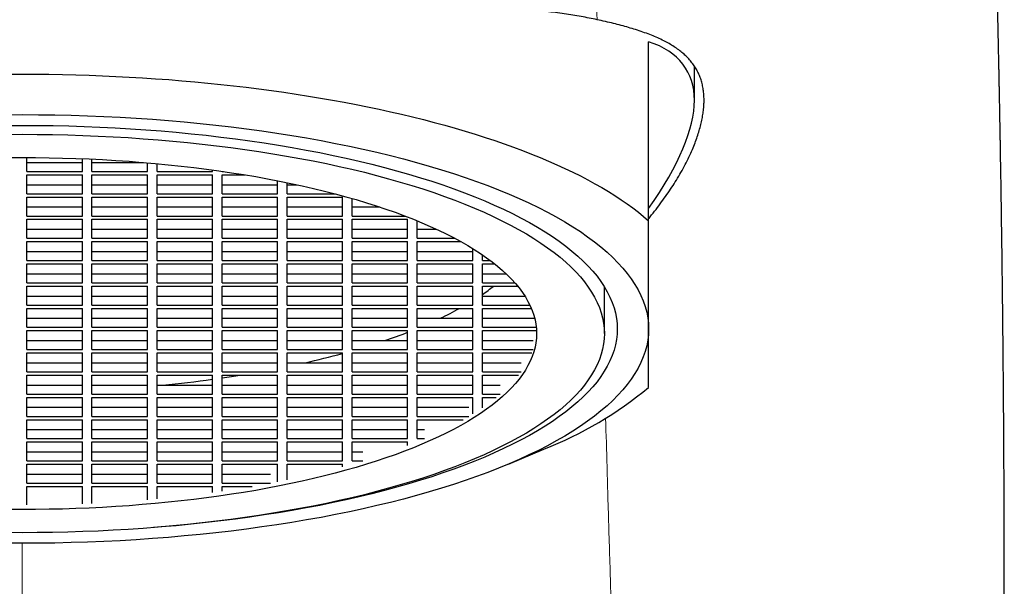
# Model space of a CAD drawing. Header units: millimetres. Extents: x 8 to 573, y 12 to 528.
# Tile 60 of 99: x 300 to 320, y 483 to 495. Entities that reach past the tile are written whole.
import ezdxf

# ---------------------------------------------------------------- set-up
doc = ezdxf.new("R2010")
doc.units = ezdxf.units.MM

msp = doc.modelspace()

# ---------------------------------------------------------------- linework, layer by layer
at = {"color": 7, "linetype": 'Continuous', "lineweight": 30}
for p, q in [((313, 490.684), (313, 494.398)), ((313.95, 493.182), (313.95, 493.89)), ((300.1, 491.705), (300.1, 491.996)), ((301.25, 491.705), (301.25, 491.971)), ((301.45, 491.705), (301.45, 491.962)), ((300.1, 491.893), (301.25, 491.893)), ((301.45, 491.893), (302.519, 491.893)), ((302.6, 491.705), (302.6, 491.886)), ((302.8, 491.705), (302.8, 491.868)), ((300.1, 491.705), (301.25, 491.705)), ((300.1, 491.636), (301.25, 491.636)), ((300.1, 491.243), (300.1, 491.636)), ((301.25, 491.243), (301.25, 491.636)), ((301.45, 491.705), (302.6, 491.705)), ((301.45, 491.243), (301.45, 491.636)), ((301.45, 491.636), (302.6, 491.636)), ((302.6, 491.243), (302.6, 491.636)), ((302.8, 491.705), (303.95, 491.705)), ((302.8, 491.243), (302.8, 491.636)), ((302.8, 491.636), (303.95, 491.636)), ((303.95, 491.705), (303.95, 491.737)), ((303.95, 491.243), (303.95, 491.636)), ((304.15, 491.705), (304.15, 491.709)), ((304.15, 491.705), (304.177, 491.705)), ((304.15, 491.243), (304.15, 491.636)), ((304.15, 491.636), (304.619, 491.636)), ((300.1, 491.431), (301.25, 491.431)), ((301.45, 491.431), (302.6, 491.431)), ((302.8, 491.431), (303.95, 491.431)), ((304.15, 491.431), (305.3, 491.431)), ((305.3, 491.243), (305.3, 491.514)), ((305.5, 491.243), (305.5, 491.474)), ((305.5, 491.431), (305.704, 491.431)), ((300.1, 491.243), (301.25, 491.243)), ((300.1, 491.175), (301.25, 491.175)), ((300.1, 490.781), (300.1, 491.175)), ((301.25, 490.781), (301.25, 491.175)), ((301.45, 491.243), (302.6, 491.243)), ((301.45, 490.781), (301.45, 491.175)), ((301.45, 491.175), (302.6, 491.175)), ((302.6, 490.781), (302.6, 491.175)), ((302.8, 491.243), (303.95, 491.243)), ((302.8, 490.781), (302.8, 491.175)), ((302.8, 491.175), (303.95, 491.175)), ((303.95, 490.781), (303.95, 491.175)), ((304.15, 491.243), (305.3, 491.243)), ((304.15, 490.781), (304.15, 491.175)), ((304.15, 491.175), (305.3, 491.175)), ((305.3, 490.781), (305.3, 491.175)), ((305.5, 491.243), (306.492, 491.243)), ((305.5, 490.781), (305.5, 491.175)), ((305.5, 491.175), (306.65, 491.175)), ((306.65, 490.781), (306.65, 491.175)), ((306.85, 490.781), (306.85, 491.145)), ((300.1, 490.969), (301.25, 490.969)), ((301.45, 490.969), (302.6, 490.969)), ((302.8, 490.969), (303.95, 490.969)), ((304.15, 490.969), (305.3, 490.969)), ((305.5, 490.969), (306.65, 490.969)), ((306.85, 490.969), (307.422, 490.969)), ((300.1, 490.781), (301.25, 490.781)), ((301.45, 490.781), (302.6, 490.781)), ((302.8, 490.781), (303.95, 490.781)), ((304.15, 490.781), (305.3, 490.781)), ((305.5, 490.781), (306.65, 490.781)), ((306.85, 490.781), (307.951, 490.781)), ((300.1, 490.713), (301.25, 490.713)), ((300.1, 490.32), (300.1, 490.713)), ((301.25, 490.32), (301.25, 490.713)), ((301.45, 490.32), (301.45, 490.713)), ((301.45, 490.713), (302.6, 490.713)), ((302.6, 490.32), (302.6, 490.713)), ((302.8, 490.32), (302.8, 490.713)), ((302.8, 490.713), (303.95, 490.713)), ((303.95, 490.32), (303.95, 490.713)), ((304.15, 490.32), (304.15, 490.713)), ((304.15, 490.713), (305.3, 490.713)), ((305.3, 490.32), (305.3, 490.713)), ((305.5, 490.32), (305.5, 490.713)), ((305.5, 490.713), (306.65, 490.713)), ((306.65, 490.32), (306.65, 490.713)), ((306.85, 490.32), (306.85, 490.713)), ((306.85, 490.713), (308, 490.713)), ((308, 490.32), (308, 490.713)), ((308.2, 490.32), (308.2, 490.683)), ((300.1, 490.507), (301.25, 490.507)), ((301.45, 490.507), (302.6, 490.507)), ((302.8, 490.507), (303.95, 490.507)), ((304.15, 490.507), (305.3, 490.507)), ((305.5, 490.507), (306.65, 490.507)), ((306.85, 490.507), (308, 490.507)), ((308.2, 490.507), (308.601, 490.507)), ((300.1, 490.32), (301.25, 490.32)), ((300.1, 490.251), (301.25, 490.251)), ((300.1, 489.858), (300.1, 490.251)), ((301.25, 489.858), (301.25, 490.251)), ((301.45, 490.32), (302.6, 490.32)), ((301.45, 489.858), (301.45, 490.251)), ((301.45, 490.251), (302.6, 490.251)), ((302.6, 489.858), (302.6, 490.251)), ((302.8, 490.32), (303.95, 490.32)), ((302.8, 489.858), (302.8, 490.251)), ((302.8, 490.251), (303.95, 490.251)), ((303.95, 489.858), (303.95, 490.251)), ((304.15, 490.32), (305.3, 490.32)), ((304.15, 489.858), (304.15, 490.251)), ((304.15, 490.251), (305.3, 490.251)), ((305.3, 489.858), (305.3, 490.251)), ((305.5, 490.32), (306.65, 490.32)), ((305.5, 489.858), (305.5, 490.251)), ((305.5, 490.251), (306.65, 490.251)), ((306.65, 489.858), (306.65, 490.251)), ((306.85, 490.32), (308, 490.32)), ((306.85, 489.858), (306.85, 490.251)), ((306.85, 490.251), (308, 490.251)), ((308, 489.858), (308, 490.251)), ((308.2, 490.32), (308.979, 490.32)), ((308.2, 489.858), (308.2, 490.251)), ((308.2, 490.251), (309.105, 490.251)), ((300.1, 490.046), (301.25, 490.046)), ((301.45, 490.046), (302.6, 490.046)), ((302.8, 490.046), (303.95, 490.046)), ((304.15, 490.046), (305.3, 490.046)), ((305.5, 490.046), (306.65, 490.046)), ((306.85, 490.046), (308, 490.046)), ((308.2, 490.046), (309.35, 490.046)), ((309.35, 489.858), (309.35, 490.107)), ((309.55, 489.858), (309.55, 489.977)), ((300.1, 489.858), (301.25, 489.858)), ((300.1, 489.789), (301.25, 489.789)), ((300.1, 489.396), (300.1, 489.789)), ((301.25, 489.396), (301.25, 489.789)), ((301.45, 489.858), (302.6, 489.858)), ((301.45, 489.396), (301.45, 489.789)), ((301.45, 489.789), (302.6, 489.789)), ((302.6, 489.396), (302.6, 489.789)), ((302.8, 489.858), (303.95, 489.858)), ((302.8, 489.396), (302.8, 489.789)), ((302.8, 489.789), (303.95, 489.789)), ((303.95, 489.396), (303.95, 489.789)), ((304.15, 489.858), (305.3, 489.858)), ((304.15, 489.396), (304.15, 489.789)), ((304.15, 489.789), (305.3, 489.789)), ((305.3, 489.396), (305.3, 489.789)), ((305.5, 489.858), (306.65, 489.858)), ((305.5, 489.396), (305.5, 489.789)), ((305.5, 489.789), (306.65, 489.789)), ((306.65, 489.396), (306.65, 489.789)), ((306.85, 489.858), (308, 489.858)), ((306.85, 489.396), (306.85, 489.789)), ((306.85, 489.789), (308, 489.789)), ((308, 489.396), (308, 489.789)), ((308.2, 489.858), (309.35, 489.858)), ((308.2, 489.396), (308.2, 489.789)), ((308.2, 489.789), (309.35, 489.789)), ((309.35, 489.396), (309.35, 489.789)), ((309.55, 489.858), (309.716, 489.858)), ((309.55, 489.789), (309.804, 489.789)), ((309.55, 489.396), (309.55, 489.789)), ((300.1, 489.584), (301.25, 489.584)), ((301.45, 489.584), (302.6, 489.584)), ((302.8, 489.584), (303.95, 489.584)), ((304.15, 489.584), (305.3, 489.584)), ((305.5, 489.584), (306.65, 489.584)), ((306.85, 489.584), (308, 489.584)), ((308.2, 489.584), (309.35, 489.584)), ((309.55, 489.584), (310.042, 489.584)), ((300.1, 489.396), (301.25, 489.396)), ((300.1, 489.328), (301.25, 489.328)), ((300.1, 488.934), (300.1, 489.328)), ((301.25, 488.934), (301.25, 489.328)), ((301.45, 489.396), (302.6, 489.396)), ((301.45, 488.934), (301.45, 489.328)), ((301.45, 489.328), (302.6, 489.328)), ((302.6, 488.934), (302.6, 489.328)), ((302.8, 489.396), (303.95, 489.396)), ((302.8, 488.934), (302.8, 489.328)), ((302.8, 489.328), (303.95, 489.328)), ((303.95, 488.934), (303.95, 489.328)), ((304.15, 489.396), (305.3, 489.396)), ((304.15, 488.934), (304.15, 489.328)), ((304.15, 489.328), (305.3, 489.328)), ((305.3, 488.934), (305.3, 489.328)), ((305.5, 489.396), (306.65, 489.396)), ((305.5, 488.934), (305.5, 489.328)), ((305.5, 489.328), (306.65, 489.328)), ((306.65, 488.934), (306.65, 489.328)), ((306.85, 489.396), (308, 489.396)), ((306.85, 488.934), (306.85, 489.328)), ((306.85, 489.328), (308, 489.328)), ((308, 488.934), (308, 489.328)), ((308.2, 489.396), (309.35, 489.396)), ((308.2, 488.934), (308.2, 489.328)), ((308.2, 489.328), (309.35, 489.328)), ((309.35, 488.934), (309.35, 489.328)), ((309.55, 489.396), (310.223, 489.396)), ((309.55, 489.328), (310.281, 489.328)), ((309.55, 488.934), (309.55, 489.328)), ((312.082, 488.344), (312.082, 489.313)), ((300.1, 489.122), (301.25, 489.122)), ((301.45, 489.122), (302.6, 489.122)), ((302.8, 489.122), (303.95, 489.122)), ((304.15, 489.122), (305.3, 489.122)), ((305.5, 489.122), (306.65, 489.122)), ((306.85, 489.122), (308, 489.122)), ((308.2, 489.122), (309.35, 489.122)), ((309.55, 489.122), (310.431, 489.122)), ((300.1, 488.934), (301.25, 488.934)), ((301.45, 488.934), (302.6, 488.934)), ((302.8, 488.934), (303.95, 488.934)), ((304.15, 488.934), (305.3, 488.934)), ((305.5, 488.934), (306.65, 488.934)), ((306.85, 488.934), (308, 488.934)), ((308.2, 488.934), (309.35, 488.934)), ((309.55, 488.934), (310.536, 488.934)), ((300.1, 488.866), (301.25, 488.866)), ((300.1, 488.473), (300.1, 488.866)), ((301.25, 488.473), (301.25, 488.866)), ((301.45, 488.473), (301.45, 488.866)), ((301.45, 488.866), (302.6, 488.866)), ((302.6, 488.473), (302.6, 488.866)), ((302.8, 488.473), (302.8, 488.866)), ((302.8, 488.866), (303.95, 488.866)), ((303.95, 488.473), (303.95, 488.866)), ((304.15, 488.473), (304.15, 488.866)), ((304.15, 488.866), (305.3, 488.866)), ((305.3, 488.473), (305.3, 488.866)), ((305.5, 488.473), (305.5, 488.866)), ((305.5, 488.866), (306.65, 488.866)), ((306.65, 488.473), (306.65, 488.866)), ((306.85, 488.473), (306.85, 488.866)), ((306.85, 488.866), (308, 488.866)), ((308, 488.473), (308, 488.866)), ((308.2, 488.473), (308.2, 488.866)), ((308.2, 488.866), (309.35, 488.866)), ((309.35, 488.473), (309.35, 488.866)), ((309.55, 488.473), (309.55, 488.866)), ((309.55, 488.866), (310.566, 488.866)), ((300.1, 488.661), (301.25, 488.661)), ((301.45, 488.661), (302.6, 488.661)), ((302.8, 488.661), (303.95, 488.661)), ((304.15, 488.661), (305.3, 488.661)), ((305.5, 488.661), (306.65, 488.661)), ((306.85, 488.661), (308, 488.661)), ((308.2, 488.661), (309.35, 488.661)), ((309.55, 488.661), (310.636, 488.661)), ((300.1, 488.473), (301.25, 488.473)), ((300.1, 488.404), (301.25, 488.404)), ((300.1, 488.011), (300.1, 488.404)), ((301.25, 488.011), (301.25, 488.404)), ((301.45, 488.473), (302.6, 488.473)), ((301.45, 488.011), (301.45, 488.404)), ((301.45, 488.404), (302.6, 488.404)), ((302.6, 488.011), (302.6, 488.404)), ((302.8, 488.473), (303.95, 488.473)), ((302.8, 488.011), (302.8, 488.404)), ((302.8, 488.404), (303.95, 488.404)), ((303.95, 488.011), (303.95, 488.404)), ((304.15, 488.473), (305.3, 488.473)), ((304.15, 488.011), (304.15, 488.404)), ((304.15, 488.404), (305.3, 488.404)), ((305.3, 488.011), (305.3, 488.404)), ((305.5, 488.473), (306.65, 488.473)), ((305.5, 488.011), (305.5, 488.404)), ((305.5, 488.404), (306.65, 488.404)), ((306.65, 488.011), (306.65, 488.404)), ((306.85, 488.473), (308, 488.473)), ((306.85, 488.011), (306.85, 488.404)), ((306.85, 488.404), (308, 488.404)), ((308, 488.011), (308, 488.404)), ((308.2, 488.473), (309.35, 488.473)), ((308.2, 488.011), (308.2, 488.404)), ((308.2, 488.404), (309.35, 488.404)), ((309.35, 488.011), (309.35, 488.404)), ((309.55, 488.473), (310.669, 488.473)), ((309.55, 488.011), (309.55, 488.404)), ((309.55, 488.404), (310.674, 488.404)), ((300.1, 488.199), (301.25, 488.199)), ((301.45, 488.199), (302.6, 488.199)), ((302.8, 488.199), (303.95, 488.199)), ((304.15, 488.199), (305.3, 488.199)), ((305.5, 488.199), (306.65, 488.199)), ((306.85, 488.199), (308, 488.199)), ((308.2, 488.199), (309.35, 488.199)), ((309.55, 488.199), (310.602, 488.199)), ((300.1, 488.011), (301.25, 488.011)), ((300.1, 487.942), (301.25, 487.942)), ((300.1, 487.549), (300.1, 487.942)), ((301.25, 487.549), (301.25, 487.942)), ((301.45, 488.011), (302.6, 488.011)), ((301.45, 487.549), (301.45, 487.942)), ((301.45, 487.942), (302.6, 487.942)), ((302.6, 487.549), (302.6, 487.942)), ((302.8, 488.011), (303.95, 488.011)), ((302.8, 487.549), (302.8, 487.942)), ((302.8, 487.942), (303.95, 487.942)), ((303.95, 487.549), (303.95, 487.942)), ((304.15, 488.011), (305.3, 488.011)), ((304.15, 487.549), (304.15, 487.942)), ((304.15, 487.942), (305.3, 487.942)), ((305.3, 487.549), (305.3, 487.942)), ((305.5, 488.011), (306.65, 488.011)), ((305.5, 487.549), (305.5, 487.942)), ((305.5, 487.942), (306.65, 487.942)), ((306.65, 487.549), (306.65, 487.942)), ((306.85, 488.011), (308, 488.011)), ((306.85, 487.549), (306.85, 487.942)), ((306.85, 487.942), (308, 487.942)), ((308, 487.549), (308, 487.942)), ((308.2, 488.011), (309.35, 488.011)), ((308.2, 487.549), (308.2, 487.942)), ((308.2, 487.942), (309.35, 487.942)), ((309.35, 487.549), (309.35, 487.942)), ((309.55, 488.011), (310.602, 488.011)), ((309.55, 487.942), (310.577, 487.942)), ((309.55, 487.549), (309.55, 487.942)), ((300.1, 487.737), (301.25, 487.737)), ((301.45, 487.737), (302.6, 487.737)), ((302.8, 487.737), (303.95, 487.737)), ((304.15, 487.737), (305.3, 487.737)), ((305.5, 487.737), (306.65, 487.737)), ((306.85, 487.737), (308, 487.737)), ((308.2, 487.737), (309.35, 487.737)), ((309.55, 487.737), (310.354, 487.737)), ((300.1, 487.549), (301.25, 487.549)), ((300.1, 487.481), (301.25, 487.481)), ((300.1, 487.087), (300.1, 487.481)), ((301.25, 487.087), (301.25, 487.481)), ((301.45, 487.549), (302.6, 487.549)), ((301.45, 487.087), (301.45, 487.481)), ((301.45, 487.481), (302.6, 487.481)), ((302.6, 487.087), (302.6, 487.481)), ((302.8, 487.549), (303.95, 487.549)), ((302.8, 487.087), (302.8, 487.481)), ((302.8, 487.481), (303.95, 487.481)), ((303.95, 487.087), (303.95, 487.481)), ((304.15, 487.549), (305.3, 487.549)), ((304.15, 487.087), (304.15, 487.481)), ((304.15, 487.481), (305.3, 487.481)), ((305.3, 487.087), (305.3, 487.481)), ((305.5, 487.549), (306.65, 487.549)), ((305.5, 487.087), (305.5, 487.481)), ((305.5, 487.481), (306.65, 487.481)), ((306.65, 487.087), (306.65, 487.481)), ((306.85, 487.549), (308, 487.549)), ((306.85, 487.087), (306.85, 487.481)), ((306.85, 487.481), (308, 487.481)), ((308, 487.087), (308, 487.481)), ((308.2, 487.549), (309.35, 487.549)), ((308.2, 487.087), (308.2, 487.481)), ((308.2, 487.481), (309.35, 487.481)), ((309.35, 487.087), (309.35, 487.481)), ((309.55, 487.549), (310.354, 487.549)), ((309.55, 487.481), (310.302, 487.481)), ((309.55, 487.087), (309.55, 487.481)), ((300.1, 487.275), (301.25, 487.275)), ((301.45, 487.275), (302.6, 487.275)), ((302.8, 487.275), (303.95, 487.275)), ((304.15, 487.275), (305.3, 487.275)), ((305.5, 487.275), (306.65, 487.275)), ((306.85, 487.275), (308, 487.275)), ((308.2, 487.275), (309.35, 487.275)), ((309.55, 487.275), (309.918, 487.275)), ((300.1, 487.087), (301.25, 487.087)), ((301.45, 487.087), (302.6, 487.087)), ((302.8, 487.087), (303.95, 487.087)), ((304.15, 487.087), (305.3, 487.087)), ((305.5, 487.087), (306.65, 487.087)), ((306.85, 487.087), (308, 487.087)), ((308.2, 487.087), (309.35, 487.087)), ((309.55, 487.087), (309.918, 487.087)), ((300.1, 487.019), (301.25, 487.019)), ((300.1, 486.626), (300.1, 487.019)), ((301.25, 486.626), (301.25, 487.019)), ((301.45, 486.626), (301.45, 487.019)), ((301.45, 487.019), (302.6, 487.019)), ((302.6, 486.626), (302.6, 487.019)), ((302.8, 486.626), (302.8, 487.019)), ((302.8, 487.019), (303.95, 487.019)), ((303.95, 486.626), (303.95, 487.019)), ((304.15, 486.626), (304.15, 487.019)), ((304.15, 487.019), (305.3, 487.019)), ((305.3, 486.626), (305.3, 487.019)), ((305.5, 486.626), (305.5, 487.019)), ((305.5, 487.019), (306.65, 487.019)), ((306.65, 486.626), (306.65, 487.019)), ((306.85, 486.626), (306.85, 487.019)), ((306.85, 487.019), (308, 487.019)), ((308, 486.626), (308, 487.019)), ((308.2, 486.626), (308.2, 487.019)), ((308.2, 487.019), (309.35, 487.019)), ((309.35, 486.676), (309.35, 487.019)), ((309.55, 487.019), (309.836, 487.019)), ((309.55, 486.806), (309.55, 487.019)), ((300.1, 486.814), (301.25, 486.814)), ((301.45, 486.814), (302.6, 486.814)), ((302.8, 486.814), (303.95, 486.814)), ((304.15, 486.814), (305.3, 486.814)), ((305.5, 486.814), (306.65, 486.814)), ((306.85, 486.814), (308, 486.814)), ((308.2, 486.814), (309.267, 486.814)), ((300.1, 486.626), (301.25, 486.626)), ((300.1, 486.557), (301.25, 486.557)), ((300.1, 486.164), (300.1, 486.557)), ((301.25, 486.164), (301.25, 486.557)), ((301.45, 486.626), (302.6, 486.626)), ((301.45, 486.164), (301.45, 486.557)), ((301.45, 486.557), (302.6, 486.557)), ((302.6, 486.164), (302.6, 486.557)), ((302.8, 486.626), (303.95, 486.626)), ((302.8, 486.164), (302.8, 486.557)), ((302.8, 486.557), (303.95, 486.557)), ((303.95, 486.164), (303.95, 486.557)), ((304.15, 486.626), (305.3, 486.626)), ((304.15, 486.164), (304.15, 486.557)), ((304.15, 486.557), (305.3, 486.557)), ((305.3, 486.164), (305.3, 486.557)), ((305.5, 486.626), (306.65, 486.626)), ((305.5, 486.164), (305.5, 486.557)), ((305.5, 486.557), (306.65, 486.557)), ((306.65, 486.164), (306.65, 486.557)), ((306.85, 486.626), (308, 486.626)), ((306.85, 486.164), (306.85, 486.557)), ((306.85, 486.557), (308, 486.557)), ((308, 486.164), (308, 486.557)), ((308.2, 486.626), (309.267, 486.626)), ((308.2, 486.557), (309.15, 486.557)), ((308.2, 486.164), (308.2, 486.557)), ((300.1, 486.352), (301.25, 486.352)), ((301.45, 486.352), (302.6, 486.352)), ((302.8, 486.352), (303.95, 486.352)), ((304.15, 486.352), (305.3, 486.352)), ((305.5, 486.352), (306.65, 486.352)), ((306.85, 486.352), (308, 486.352)), ((308.2, 486.352), (308.352, 486.352)), ((300.1, 486.164), (301.25, 486.164)), ((300.1, 486.096), (301.25, 486.096)), ((300.1, 485.702), (300.1, 486.096)), ((301.25, 485.702), (301.25, 486.096)), ((301.45, 486.164), (302.6, 486.164)), ((301.45, 485.702), (301.45, 486.096)), ((301.45, 486.096), (302.6, 486.096)), ((302.6, 485.702), (302.6, 486.096)), ((302.8, 486.164), (303.95, 486.164)), ((302.8, 485.702), (302.8, 486.096)), ((302.8, 486.096), (303.95, 486.096)), ((303.95, 485.702), (303.95, 486.096)), ((304.15, 486.164), (305.3, 486.164)), ((304.15, 485.702), (304.15, 486.096)), ((304.15, 486.096), (305.3, 486.096)), ((305.3, 485.702), (305.3, 486.096)), ((305.5, 486.164), (306.65, 486.164)), ((305.5, 485.702), (305.5, 486.096)), ((305.5, 486.096), (306.65, 486.096)), ((306.65, 485.702), (306.65, 486.096)), ((306.85, 486.164), (308, 486.164)), ((306.85, 486.096), (308, 486.096)), ((306.85, 485.702), (306.85, 486.096)), ((308, 486.021), (308, 486.096)), ((308.2, 486.164), (308.352, 486.164)), ((300.1, 485.89), (301.25, 485.89)), ((301.45, 485.89), (302.6, 485.89)), ((302.8, 485.89), (303.95, 485.89)), ((304.15, 485.89), (305.3, 485.89)), ((305.5, 485.89), (306.65, 485.89)), ((306.85, 485.89), (307.069, 485.89)), ((310.091, 485.635), (310.829, 485.946)), ((300.1, 485.702), (301.25, 485.702)), ((300.1, 485.634), (301.25, 485.634)), ((300.1, 485.241), (300.1, 485.634)), ((301.25, 485.241), (301.25, 485.634)), ((301.45, 485.702), (302.6, 485.702)), ((301.45, 485.241), (301.45, 485.634)), ((301.45, 485.634), (302.6, 485.634)), ((302.6, 485.241), (302.6, 485.634)), ((302.8, 485.702), (303.95, 485.702)), ((302.8, 485.241), (302.8, 485.634)), ((302.8, 485.634), (303.95, 485.634)), ((303.95, 485.241), (303.95, 485.634)), ((304.15, 485.702), (305.3, 485.702)), ((304.15, 485.241), (304.15, 485.634)), ((304.15, 485.634), (305.3, 485.634)), ((305.3, 485.269), (305.3, 485.634)), ((305.5, 485.702), (306.65, 485.702)), ((305.5, 485.634), (306.65, 485.634)), ((305.5, 485.309), (305.5, 485.634)), ((306.65, 485.582), (306.65, 485.634)), ((306.85, 485.702), (307.069, 485.702)), ((300.1, 485.428), (301.25, 485.428)), ((301.45, 485.428), (302.6, 485.428)), ((302.8, 485.428), (303.95, 485.428)), ((304.15, 485.428), (305.153, 485.428)), ((300.1, 485.241), (301.25, 485.241)), ((301.45, 485.241), (302.6, 485.241)), ((302.8, 485.241), (303.95, 485.241)), ((304.15, 485.241), (305.153, 485.241)), ((300.1, 485.172), (301.25, 485.172)), ((300.1, 484.787), (300.1, 485.172)), ((301.25, 484.812), (301.25, 485.172)), ((301.45, 485.172), (302.6, 485.172)), ((301.45, 484.821), (301.45, 485.172)), ((302.6, 484.897), (302.6, 485.172)), ((302.8, 485.172), (303.95, 485.172)), ((302.8, 484.915), (302.8, 485.172)), ((303.95, 485.046), (303.95, 485.172)), ((304.15, 485.172), (304.772, 485.172)), ((304.15, 485.074), (304.15, 485.172))]:
    msp.add_line(p, q, dxfattribs=at)
at = {"color": 8, "linetype": 'Continuous', "lineweight": 0}
msp.add_line((300, 483.993), (300, 470.38), dxfattribs=at)
at = {"color": 7, "linetype": 'Continuous', "lineweight": 30, "flags": 128}
for points in [[(299.721, 493.724), (300, 493.725), (300.279, 493.724), (300.558, 493.721), (300.836, 493.716), (301.114, 493.71), (301.392, 493.701), (301.669, 493.691), (301.946, 493.678), (302.222, 493.664), (302.497, 493.648), (302.771, 493.63), (303.043, 493.61), (303.315, 493.588), (303.585, 493.565), (303.854, 493.539), (304.121, 493.512), (304.387, 493.483), (304.651, 493.452), (304.913, 493.419), (305.173, 493.385), (305.431, 493.349), (305.687, 493.311), (305.94, 493.271), (306.191, 493.229), (306.44, 493.186), (306.686, 493.141), (306.929, 493.095), (307.17, 493.047), (307.408, 492.997), (307.643, 492.945), (307.875, 492.892), (308.103, 492.838), (308.329, 492.781), (308.551, 492.724), (308.769, 492.664), (308.984, 492.604), (309.196, 492.542), (309.404, 492.478), (309.608, 492.413), (309.808, 492.347), (310.005, 492.279), (310.197, 492.21), (310.385, 492.139), (310.569, 492.068), (310.749, 491.995), (310.925, 491.921), (311.096, 491.845), (311.263, 491.769), (311.425, 491.691), (311.583, 491.613), (311.736, 491.533), (311.885, 491.452), (312.028, 491.37), (312.167, 491.288), (312.301, 491.204), (312.43, 491.12), (312.554, 491.034), (312.673, 490.948), (312.787, 490.861), (312.896, 490.773), (313, 490.684)], [(299.66, 492.883), (300, 492.885), (300.34, 492.883), (300.68, 492.879), (301.02, 492.871), (301.359, 492.86), (301.697, 492.847), (302.034, 492.83), (302.369, 492.81), (302.703, 492.788), (303.035, 492.762), (303.365, 492.733), (303.692, 492.702), (304.017, 492.667), (304.339, 492.63), (304.659, 492.589), (304.975, 492.546), (305.288, 492.5), (305.597, 492.452), (305.902, 492.4), (306.203, 492.346), (306.5, 492.289), (306.792, 492.229), (307.08, 492.167), (307.363, 492.103), (307.641, 492.036), (307.914, 491.966), (308.181, 491.894), (308.443, 491.819), (308.699, 491.743), (308.949, 491.664), (309.192, 491.582), (309.43, 491.499), (309.661, 491.414), (309.885, 491.326), (310.103, 491.237), (310.314, 491.145), (310.517, 491.052), (310.714, 490.957), (310.903, 490.86), (311.084, 490.762), (311.258, 490.662), (311.425, 490.56), (311.583, 490.457), (311.734, 490.353), (311.876, 490.247), (312.01, 490.14), (312.137, 490.032), (312.254, 489.923), (312.364, 489.812), (312.465, 489.701), (312.557, 489.589), (312.641, 489.476), (312.716, 489.363), (312.782, 489.249), (312.84, 489.134), (312.889, 489.019), (312.929, 488.903), (312.96, 488.787), (312.982, 488.671), (312.996, 488.555), (313, 488.438)], [(299.677, 492.661), (300, 492.662), (300.323, 492.661), (300.646, 492.657), (300.969, 492.649), (301.291, 492.639), (301.612, 492.626), (301.932, 492.61), (302.251, 492.592), (302.568, 492.57), (302.883, 492.546), (303.196, 492.518), (303.508, 492.488), (303.816, 492.456), (304.123, 492.42), (304.426, 492.382), (304.726, 492.341), (305.023, 492.297), (305.317, 492.251), (305.607, 492.202), (305.893, 492.15), (306.175, 492.096), (306.453, 492.04), (306.726, 491.981), (306.995, 491.919), (307.259, 491.856), (307.518, 491.79), (307.772, 491.721), (308.021, 491.65), (308.264, 491.577), (308.501, 491.502), (308.733, 491.425), (308.958, 491.346), (309.178, 491.265), (309.391, 491.182), (309.598, 491.097), (309.798, 491.01), (309.991, 490.921), (310.178, 490.831), (310.358, 490.739), (310.53, 490.645), (310.695, 490.55), (310.853, 490.454), (311.004, 490.356), (311.147, 490.257), (311.282, 490.156), (311.41, 490.055), (311.53, 489.952), (311.642, 489.848), (311.746, 489.744), (311.841, 489.638), (311.929, 489.532), (312.009, 489.424), (312.08, 489.317), (312.143, 489.208), (312.198, 489.099), (312.244, 488.99), (312.282, 488.88), (312.312, 488.77), (312.333, 488.659), (312.346, 488.549), (312.35, 488.438), (312.346, 488.328), (312.333, 488.217), (312.312, 488.107), (312.282, 487.997), (312.244, 487.887), (312.198, 487.778), (312.143, 487.669), (312.08, 487.56), (312.009, 487.452), (311.929, 487.345), (311.841, 487.239), (311.746, 487.133), (311.642, 487.028), (311.53, 486.925), (311.41, 486.822), (311.282, 486.72), (311.147, 486.62), (311.004, 486.521), (310.853, 486.423), (310.695, 486.326), (310.53, 486.231), (310.358, 486.138), (310.178, 486.046), (309.991, 485.956), (309.798, 485.867), (309.598, 485.78), (309.391, 485.695), (309.178, 485.612), (308.958, 485.531), (308.733, 485.452), (308.501, 485.374), (308.264, 485.299), (308.021, 485.227), (307.772, 485.156), (307.518, 485.087), (307.259, 485.021), (306.995, 484.957), (306.726, 484.896), (306.453, 484.837), (306.175, 484.78), (305.893, 484.726), (305.607, 484.675), (305.317, 484.626), (305.023, 484.58), (304.726, 484.536), (304.426, 484.495), (304.123, 484.457), (303.816, 484.421), (303.508, 484.388), (303.196, 484.358), (302.883, 484.331), (302.726, 484.319)], [(299.684, 492.475), (300, 492.477), (300.316, 492.475), (300.632, 492.471), (300.948, 492.464), (301.263, 492.454), (301.577, 492.441), (301.89, 492.426), (302.202, 492.408), (302.512, 492.386), (302.821, 492.363), (303.127, 492.336), (303.432, 492.307), (303.734, 492.275), (304.033, 492.24), (304.33, 492.202), (304.624, 492.162), (304.914, 492.12), (305.202, 492.074), (305.485, 492.026), (305.765, 491.976), (306.041, 491.923), (306.313, 491.868), (306.58, 491.81), (306.843, 491.75), (307.102, 491.688), (307.355, 491.623), (307.604, 491.556), (307.847, 491.487), (308.085, 491.415), (308.317, 491.342), (308.543, 491.266), (308.764, 491.189), (308.979, 491.11), (309.187, 491.028), (309.39, 490.945), (309.585, 490.86), (309.775, 490.773), (309.957, 490.685), (310.133, 490.595), (310.302, 490.504), (310.463, 490.411), (310.618, 490.316), (310.765, 490.22), (310.905, 490.123), (311.038, 490.025), (311.162, 489.926), (311.28, 489.825), (311.389, 489.724), (311.491, 489.621), (311.585, 489.518), (311.67, 489.414), (311.748, 489.309), (311.818, 489.204), (311.88, 489.098), (311.933, 488.991), (311.979, 488.884), (312.016, 488.776), (312.045, 488.669), (312.066, 488.561), (312.078, 488.453), (312.082, 488.344), (312.078, 488.236), (312.066, 488.128), (312.045, 488.02), (312.016, 487.913), (311.979, 487.805), (311.933, 487.698), (311.88, 487.591), (311.818, 487.485), (311.748, 487.38), (311.67, 487.275), (311.585, 487.171), (311.491, 487.067), (311.389, 486.965), (311.28, 486.864), (311.162, 486.763), (311.038, 486.664), (310.905, 486.565), (310.765, 486.468), (310.618, 486.373), (310.463, 486.278), (310.302, 486.185), (310.133, 486.094), (309.957, 486.004), (309.775, 485.916), (309.585, 485.829), (309.39, 485.744), (309.187, 485.661), (308.979, 485.579), (308.764, 485.5), (308.543, 485.422), (308.317, 485.347), (308.085, 485.274), (307.847, 485.202), (307.604, 485.133), (307.355, 485.066), (307.102, 485.001), (306.843, 484.939), (306.58, 484.879), (306.313, 484.821), (306.041, 484.766), (305.765, 484.713), (305.485, 484.663), (305.202, 484.615), (304.914, 484.569), (304.624, 484.527), (304.33, 484.487), (304.033, 484.449), (303.734, 484.414), (303.432, 484.382), (303.127, 484.353), (302.821, 484.326), (302.512, 484.302), (302.202, 484.281), (301.89, 484.263), (301.577, 484.247), (301.263, 484.235), (300.948, 484.225), (300.632, 484.218), (300.316, 484.214), (300, 484.212)], [(299.721, 491.995), (300, 491.996), (300.279, 491.995), (300.559, 491.991), (300.838, 491.985), (301.116, 491.976), (301.393, 491.965), (301.67, 491.951), (301.946, 491.935), (302.22, 491.916), (302.492, 491.895), (302.763, 491.871), (303.032, 491.845), (303.299, 491.817), (303.564, 491.786), (303.826, 491.753), (304.085, 491.718), (304.342, 491.68), (304.596, 491.64), (304.847, 491.598), (305.094, 491.553), (305.338, 491.507), (305.578, 491.458), (305.814, 491.407), (306.047, 491.354), (306.275, 491.298), (306.499, 491.241), (306.718, 491.182), (306.933, 491.121), (307.144, 491.058), (307.349, 490.993), (307.549, 490.926), (307.744, 490.858), (307.934, 490.788), (308.118, 490.716), (308.297, 490.642), (308.47, 490.567), (308.637, 490.491), (308.798, 490.413), (308.953, 490.333), (309.103, 490.252), (309.246, 490.17), (309.382, 490.087), (309.512, 490.002), (309.636, 489.916), (309.753, 489.83), (309.863, 489.742), (309.967, 489.653), (310.063, 489.563), (310.153, 489.473), (310.236, 489.381), (310.312, 489.289), (310.381, 489.197), (310.443, 489.104), (310.497, 489.01), (310.544, 488.916), (310.584, 488.821), (310.617, 488.726), (310.643, 488.631), (310.661, 488.536), (310.672, 488.44), (310.676, 488.344), (310.672, 488.249), (310.661, 488.153), (310.643, 488.058), (310.617, 487.963), (310.584, 487.868), (310.544, 487.773), (310.497, 487.679), (310.443, 487.585), (310.381, 487.492), (310.312, 487.399), (310.236, 487.307), (310.153, 487.216), (310.063, 487.126), (309.967, 487.036), (309.863, 486.947), (309.753, 486.859), (309.636, 486.773), (309.512, 486.687), (309.382, 486.602), (309.246, 486.519), (309.103, 486.437), (308.953, 486.356), (308.798, 486.276), (308.637, 486.198), (308.47, 486.122), (308.297, 486.047), (308.118, 485.973), (307.934, 485.901), (307.744, 485.831), (307.549, 485.763), (307.349, 485.696), (307.144, 485.631), (306.933, 485.568), (306.718, 485.507), (306.499, 485.448), (306.275, 485.39), (306.047, 485.335), (305.814, 485.282), (305.578, 485.231), (305.338, 485.182), (305.094, 485.136), (304.847, 485.091), (304.596, 485.049), (304.342, 485.009), (304.085, 484.971), (303.826, 484.936), (303.564, 484.903), (303.299, 484.872), (303.032, 484.843), (302.763, 484.818), (302.492, 484.794), (302.22, 484.773), (301.946, 484.754), (301.67, 484.738), (301.393, 484.724), (301.116, 484.713), (300.838, 484.704), (300.559, 484.698), (300.279, 484.694), (300, 484.693)], [(313, 488.438), (312.996, 488.322), (312.982, 488.206), (312.96, 488.09), (312.929, 487.974), (312.889, 487.858), (312.84, 487.743), (312.782, 487.628), (312.716, 487.514), (312.641, 487.4), (312.557, 487.288), (312.465, 487.176), (312.364, 487.064), (312.254, 486.954), (312.137, 486.845), (312.01, 486.737), (311.876, 486.63), (311.734, 486.524), (311.583, 486.42), (311.425, 486.317), (311.258, 486.215), (311.084, 486.115), (310.903, 486.017), (310.714, 485.92), (310.517, 485.825), (310.314, 485.732), (310.103, 485.64), (309.885, 485.551), (309.661, 485.463), (309.43, 485.378), (309.192, 485.294), (308.949, 485.213), (308.699, 485.134), (308.443, 485.057), (308.181, 484.983), (307.914, 484.911), (307.641, 484.841), (307.363, 484.774), (307.08, 484.709), (306.792, 484.647), (306.5, 484.588), (306.203, 484.531), (305.902, 484.477), (305.597, 484.425), (305.288, 484.377), (304.975, 484.331), (304.659, 484.287), (304.339, 484.247), (304.017, 484.21), (303.692, 484.175), (303.365, 484.144), (303.035, 484.115), (302.703, 484.089), (302.369, 484.067), (302.034, 484.047), (301.697, 484.03), (301.359, 484.017), (301.02, 484.006), (300.68, 483.998), (300.34, 483.994), (300, 483.992), (299.66, 483.994)], [(304.15, 487.423), (304.342, 487.452), (304.526, 487.481)], [(300, 484.693), (299.721, 484.694)], [(300, 484.212), (299.684, 484.214)]]:
    msp.add_lwpolyline(points, dxfattribs=at)
at = {"color": 7, "linetype": 'Continuous', "lineweight": 30}
for centre, radius, start, end in [((307.024, 492.856), 4.481, 304.3213, 308.0489), ((305.424, 495.496), 7.57, 295.4534, 298.8597), ((303.619, 499.71), 12.157, 288.7601, 291.1236), ((301.906, 505.395), 18.097, 282.6444, 285.1989), ((300.317, 514.122), 26.973, 275.534, 277.7406), ((307.862, 493.474), 8.091, 291.5115, 309.4221)]:
    msp.add_arc(centre, radius, start, end, dxfattribs=at)
msp.add_ellipse((300, 485.614), major_axis=(13.788, 8.206), ratio=0.25854, start_param=5.75933, end_param=6.501691, dxfattribs=at)
for points, knots in [([(320.38, 482.844), (320.38, 482.878), (320.38, 482.944), (320.38, 483.041), (320.38, 483.135), (320.38, 483.226), (320.38, 483.312), (320.38, 483.396), (320.38, 483.474), (320.38, 483.546), (320.38, 483.614), (320.38, 483.678), (320.38, 483.739), (320.379, 483.798), (320.379, 483.851), (320.379, 483.899), (320.379, 483.942), (320.379, 483.984), (320.379, 484.024), (320.379, 484.066), (320.379, 484.108), (320.379, 484.163), (320.379, 484.231), (320.378, 484.314), (320.378, 484.404), (320.378, 484.501), (320.377, 484.605), (320.377, 484.712), (320.377, 484.822), (320.376, 484.932), (320.376, 485.062), (320.375, 485.212), (320.374, 485.382), (320.374, 485.548), (320.373, 485.708), (320.372, 485.863), (320.371, 486.014), (320.37, 486.144), (320.37, 486.253), (320.369, 486.341), (320.369, 486.427), (320.368, 486.511), (320.368, 486.587), (320.367, 486.656), (320.367, 486.719), (320.366, 486.781), (320.366, 486.843), (320.365, 486.905), (320.365, 486.981), (320.364, 487.072), (320.363, 487.179), (320.362, 487.281), (320.362, 487.38), (320.361, 487.473), (320.36, 487.569), (320.359, 487.665), (320.358, 487.763), (320.357, 487.868), (320.356, 487.981), (320.355, 488.101), (320.354, 488.222), (320.352, 488.376), (320.35, 488.56), (320.348, 488.773), (320.346, 488.984), (320.343, 489.208), (320.34, 489.447), (320.337, 489.7), (320.334, 489.955), (320.331, 490.208), (320.327, 490.459), (320.322, 490.803), (320.316, 491.239), (320.31, 491.612), (320.306, 491.828), (320.305, 491.887), (320.304, 491.945), (320.303, 492.004), (320.302, 492.062), (320.302, 492.12), (320.301, 492.177), (320.3, 492.233), (320.299, 492.287), (320.298, 492.339), (320.297, 492.389), (320.296, 492.436), (320.295, 492.481), (320.294, 492.524), (320.294, 492.566), (320.293, 492.605), (320.292, 492.642), (320.292, 492.673), (320.291, 492.701), (320.291, 492.727), (320.29, 492.754), (320.29, 492.788), (320.289, 492.828), (320.288, 492.876), (320.287, 492.927), (320.286, 492.981), (320.285, 493.039), (320.284, 493.1), (320.283, 493.164), (320.281, 493.232), (320.28, 493.303), (320.279, 493.377), (320.277, 493.454), (320.276, 493.534), (320.274, 493.617), (320.272, 493.701), (320.271, 493.786), (320.269, 493.871), (320.267, 493.96), (320.265, 494.051), (320.263, 494.144), (320.261, 494.237), (320.259, 494.34), (320.257, 494.452), (320.254, 494.573), (320.252, 494.691), (320.249, 494.807), (320.247, 494.92), (320.244, 495.032), (320.242, 495.14), (320.24, 495.245), (320.238, 495.346), (320.236, 495.445), (320.234, 495.541), (320.232, 495.633), (320.23, 495.723), (320.229, 495.809), (320.227, 495.892), (320.225, 495.972), (320.224, 496.049), (320.222, 496.144), (320.22, 496.256), (320.217, 496.386), (320.215, 496.504), (320.213, 496.612), (320.211, 496.709), (320.209, 496.806), (320.207, 496.904), (320.205, 497.004), (320.203, 497.107), (320.201, 497.212), (320.199, 497.32), (320.197, 497.46), (320.193, 497.632), (320.19, 497.834), (320.186, 498.037), (320.181, 498.324), (320.176, 498.573), (320.173, 498.784), (320.171, 498.875), (320.169, 498.967), (320.168, 499.068), (320.166, 499.177), (320.164, 499.296), (320.162, 499.418), (320.16, 499.543), (320.157, 499.671), (320.155, 499.796), (320.153, 499.918), (320.151, 500.035), (320.149, 500.155), (320.147, 500.277), (320.145, 500.415), (320.143, 500.567), (320.14, 500.736), (320.138, 500.874), (320.136, 500.981), (320.135, 501.056), (320.134, 501.132), (320.133, 501.208), (320.131, 501.284), (320.13, 501.36), (320.129, 501.436), (320.128, 501.512), (320.127, 501.589), (320.126, 501.663), (320.125, 501.734), (320.124, 501.805), (320.123, 501.874), (320.122, 501.942), (320.121, 502.007), (320.12, 502.07), (320.119, 502.13), (320.118, 502.186), (320.117, 502.238), (320.116, 502.287), (320.116, 502.334), (320.115, 502.378), (320.114, 502.431), (320.113, 502.491), (320.112, 502.562), (320.111, 502.636), (320.11, 502.712), (320.109, 502.791), (320.108, 502.874), (320.107, 502.961), (320.106, 503.052), (320.104, 503.145), (320.103, 503.242), (320.102, 503.341), (320.1, 503.442), (320.099, 503.543), (320.097, 503.642), (320.096, 503.742), (320.095, 503.841), (320.093, 503.964), (320.091, 504.112), (320.089, 504.283), (320.087, 504.452), (320.085, 504.619), (320.083, 504.775), (320.081, 504.92), (320.079, 505.053), (320.078, 505.184), (320.076, 505.312), (320.075, 505.438), (320.073, 505.558), (320.072, 505.672), (320.071, 505.782), (320.069, 505.889), (320.068, 505.993), (320.067, 506.123), (320.065, 506.281), (320.063, 506.467), (320.061, 506.655), (320.059, 506.837), (320.057, 507.013), (320.056, 507.141), (320.055, 507.228), (320.054, 507.273), (320.054, 507.318), (320.053, 507.366), (320.053, 507.415), (320.052, 507.469), (320.052, 507.527), (320.051, 507.589), (320.05, 507.654), (320.05, 507.722), (320.049, 507.792), (320.048, 507.865), (320.048, 507.94), (320.047, 508.018), (320.046, 508.099), (320.045, 508.183), (320.044, 508.271), (320.044, 508.362), (320.043, 508.449), (320.042, 508.506), (320.042, 508.532)], [0, 0, 0, 0, 0.003868, 0.007601, 0.011201, 0.014668, 0.018001, 0.0212, 0.024265, 0.026958, 0.029538, 0.032006, 0.034361, 0.036605, 0.038736, 0.040473, 0.042128, 0.0437, 0.045247, 0.046825, 0.048432, 0.050071, 0.053154, 0.05634, 0.059629, 0.063491, 0.067485, 0.071612, 0.075842, 0.080065, 0.084271, 0.090842, 0.097369, 0.103846, 0.109912, 0.115842, 0.121638, 0.127299, 0.130789, 0.134193, 0.137493, 0.140688, 0.143777, 0.146272, 0.148694, 0.151043, 0.153383, 0.155776, 0.158224, 0.162178, 0.166266, 0.170486, 0.174002, 0.177604, 0.18127, 0.184982, 0.188741, 0.192547, 0.197094, 0.201706, 0.206383, 0.211095, 0.219416, 0.22761, 0.235682, 0.243752, 0.253432, 0.263194, 0.273005, 0.282748, 0.29241, 0.301993, 0.322398, 0.342798, 0.345048, 0.347299, 0.349551, 0.351804, 0.354058, 0.356313, 0.358512, 0.360621, 0.362736, 0.364753, 0.366672, 0.368493, 0.370217, 0.371843, 0.373473, 0.374991, 0.376398, 0.377693, 0.378641, 0.379629, 0.380682, 0.381799, 0.383508, 0.385349, 0.387323, 0.38943, 0.391668, 0.39404, 0.396543, 0.39918, 0.401948, 0.404849, 0.407828, 0.410934, 0.414167, 0.417529, 0.420754, 0.424089, 0.427533, 0.431087, 0.434746, 0.438397, 0.441988, 0.446826, 0.451549, 0.456159, 0.460655, 0.465124, 0.469475, 0.473707, 0.47782, 0.481814, 0.485688, 0.489444, 0.493081, 0.496598, 0.499996, 0.503275, 0.506435, 0.509475, 0.512401, 0.517647, 0.522791, 0.527833, 0.531731, 0.535565, 0.539349, 0.543216, 0.547203, 0.551235, 0.555382, 0.559645, 0.564023, 0.572014, 0.580016, 0.588022, 0.596033, 0.61399, 0.61752, 0.621067, 0.624697, 0.628418, 0.632966, 0.637642, 0.642446, 0.647378, 0.652439, 0.657628, 0.662168, 0.666801, 0.671528, 0.676342, 0.681227, 0.687734, 0.694363, 0.701116, 0.704048, 0.707003, 0.70998, 0.71298, 0.716001, 0.718978, 0.721876, 0.724974, 0.727977, 0.730884, 0.733697, 0.736414, 0.739192, 0.741863, 0.744427, 0.746884, 0.749234, 0.751477, 0.753494, 0.755416, 0.757242, 0.758975, 0.760706, 0.763373, 0.76615, 0.769038, 0.772036, 0.775145, 0.778364, 0.781797, 0.785348, 0.789016, 0.792802, 0.796704, 0.800724, 0.804622, 0.808548, 0.812448, 0.81632, 0.820165, 0.826963, 0.833674, 0.840298, 0.846835, 0.853285, 0.858593, 0.863837, 0.868974, 0.873993, 0.878893, 0.883675, 0.888075, 0.892369, 0.896556, 0.900638, 0.904619, 0.91182, 0.919099, 0.926455, 0.933889, 0.940496, 0.947162, 0.948918, 0.950678, 0.952449, 0.954296, 0.956238, 0.958274, 0.960598, 0.963034, 0.965582, 0.968242, 0.971014, 0.973845, 0.976784, 0.979831, 0.982986, 0.986316, 0.989758, 0.993313, 0.99698, 1, 1, 1, 1]), ([(311.93, 494.854), (311.876, 494.865), (311.768, 494.888), (311.6, 494.919), (311.428, 494.948), (311.25, 494.976), (311.067, 495.002), (310.878, 495.025), (310.685, 495.048), (310.485, 495.068), (310.279, 495.087), (310.067, 495.105), (309.851, 495.121), (309.629, 495.136), (309.402, 495.15), (309.17, 495.162), (308.934, 495.173), (308.696, 495.183), (308.457, 495.192), (308.217, 495.2), (307.973, 495.207), (307.725, 495.214), (307.472, 495.219), (307.216, 495.224), (306.956, 495.228), (306.691, 495.231), (306.42, 495.234), (306.144, 495.236), (305.865, 495.238), (305.583, 495.239), (305.296, 495.239), (305.006, 495.24), (304.714, 495.24), (304.431, 495.239), (304.157, 495.238), (303.893, 495.238), (303.628, 495.237), (303.361, 495.236), (303.091, 495.236), (302.82, 495.235), (302.547, 495.234), (302.271, 495.234), (301.992, 495.234), (301.711, 495.234), (301.428, 495.233), (301.144, 495.233), (300.859, 495.233), (300.573, 495.233), (300.287, 495.233), (300.096, 495.233), (300, 495.233)], [0, 0, 0, 0, 0.021055, 0.042115, 0.063175, 0.08423, 0.105432, 0.126638, 0.147845, 0.169046, 0.190704, 0.212366, 0.234029, 0.255686, 0.277501, 0.299321, 0.32114, 0.342955, 0.364011, 0.385071, 0.406131, 0.427186, 0.448392, 0.469602, 0.490812, 0.512017, 0.533708, 0.555404, 0.5771, 0.59879, 0.620655, 0.642525, 0.664395, 0.68626, 0.70552, 0.724785, 0.744049, 0.763309, 0.782702, 0.802098, 0.821495, 0.840887, 0.8607, 0.880518, 0.900335, 0.920149, 0.940109, 0.960074, 0.980039, 1, 1, 1, 1]), ([(313, 490.728), (313.021, 490.753), (313.085, 490.83), (313.185, 490.957), (313.299, 491.111), (313.407, 491.264), (313.507, 491.415), (313.603, 491.57), (313.695, 491.728), (313.78, 491.887), (313.857, 492.045), (313.922, 492.192), (313.976, 492.33), (314.022, 492.459), (314.06, 492.585), (314.092, 492.708), (314.117, 492.828), (314.135, 492.945), (314.147, 493.058), (314.151, 493.167), (314.149, 493.273), (314.139, 493.378), (314.122, 493.48), (314.097, 493.581), (314.064, 493.677), (314.023, 493.768), (313.974, 493.857), (313.916, 493.942), (313.85, 494.024), (313.776, 494.102), (313.693, 494.175), (313.603, 494.245), (313.505, 494.311), (313.399, 494.373), (313.284, 494.433), (313.159, 494.491), (313.024, 494.546), (312.882, 494.598), (312.734, 494.647), (312.584, 494.692), (312.431, 494.735), (312.27, 494.776), (312.104, 494.816), (311.988, 494.841), (311.93, 494.854)], [0, 0, 0, 0, 0.0115667, 0.0352317, 0.0588989, 0.0825726, 0.106246, 0.1299128, 0.1556971, 0.1814907, 0.2072838, 0.2330675, 0.2555241, 0.277991, 0.300461, 0.3229273, 0.3453834, 0.3678429, 0.3903132, 0.4127871, 0.4352573, 0.4577167, 0.48167, 0.5056359, 0.5296065, 0.553573, 0.5775268, 0.6023652, 0.6272123, 0.6520599, 0.6768988, 0.7017332, 0.7265755, 0.7514182, 0.776253, 0.8021734, 0.828102, 0.8540309, 0.8799516, 0.903955, 0.9279678, 0.9519837, 0.9759965, 1, 1, 1, 1]), ([(313, 488.438), (313, 488.487), (313, 488.585), (313, 488.741), (313, 488.903), (313, 489.073), (313, 489.25), (313, 489.434), (313, 489.624), (313, 489.822), (313, 490.027), (313, 490.24), (313, 490.459), (313, 490.609), (313, 490.684)], [0, 0, 0, 0, 0.082768, 0.16555, 0.248332, 0.3311, 0.41386, 0.496633, 0.579406, 0.662168, 0.74662, 0.831082, 0.915546, 1, 1, 1, 1]), ([(313, 487.223), (313, 487.245), (313, 487.289), (313, 487.363), (313, 487.444), (313, 487.533), (313, 487.63), (313, 487.731), (313, 487.835), (313, 487.942), (313, 488.055), (313, 488.176), (313, 488.303), (313, 488.393), (313, 488.438)], [0, 0, 0, 0, 0.087843, 0.175691, 0.263533, 0.351598, 0.43967, 0.527734, 0.606336, 0.684944, 0.763546, 0.842362, 0.921184, 1, 1, 1, 1])]:
    msp.add_open_spline(points, degree=3, knots=knots, dxfattribs=at)
at = {"color": 8, "linetype": 'Continuous', "lineweight": 0}
for points, knots in [([(311.873, 499.388), (311.882, 498.541), (311.897, 497.028), (311.92, 495.518), (311.93, 494.854)], [0, 0, 0, 0, 0.56003, 1, 1, 1, 1]), ([(312.108, 486.585), (312.118, 486.25), (312.14, 485.453), (312.177, 484.195), (312.221, 482.812), (312.259, 481.428), (312.291, 480.029), (312.318, 478.616), (312.34, 477.188), (312.355, 475.921), (312.364, 474.815), (312.368, 473.907), (312.371, 473.193), (312.371, 472.739), (312.371, 472.54), (312.371, 472.459), (312.371, 472.429), (312.371, 472.42), (312.371, 472.411), (312.371, 472.401), (312.371, 472.392), (312.371, 472.386), (312.371, 472.383)], [0, 0, 0, 0, 0.071087, 0.168868, 0.266646, 0.364426, 0.462207, 0.562596, 0.662985, 0.763373, 0.82963, 0.895885, 0.95419, 0.979844, 0.991131, 0.996098, 0.996748, 0.997398, 0.998049, 0.998699, 0.99935, 1, 1, 1, 1])]:
    msp.add_open_spline(points, degree=3, knots=knots, dxfattribs=at)

doc.saveas('drawing.dxf')
